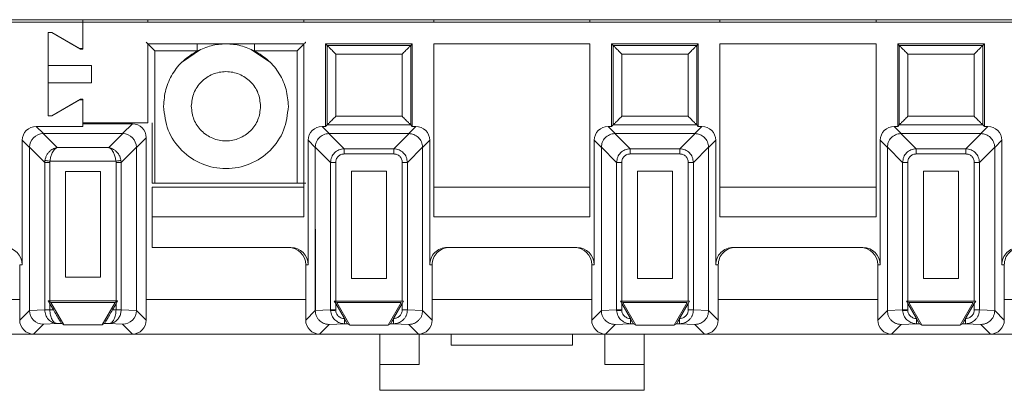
# Model space of a CAD drawing. Header units: millimetres. Extents: x -85 to 520, y 111 to 242.
# Tile 2 of 37: x -33 to 23, y 111 to 133. Entities that reach past the tile are written whole.
import ezdxf

# ---------------------------------------------------------------- set-up
doc = ezdxf.new("R2010")
doc.units = ezdxf.units.MM

msp = doc.modelspace()

# ---------------------------------------------------------------- linework, layer by layer
at = {"color": 7, "linetype": 'Continuous', "lineweight": 15}
for p, q in [((-83.054, 132.616), (-29.654, 132.616)), ((-82.554, 132.766), (484.625, 132.766)), ((-29.654, 132.616), (-29.654, 132.766)), ((-29.654, 131.062), (-29.654, 132.616)), ((135.346, 132.616), (-29.654, 132.616)), ((-29.654, 132.616), (-29.654, 131.092)), ((-25.904, 132.766), (-25.904, 132.616)), ((-16.904, 132.766), (-16.904, 132.616)), ((-9.404, 132.766), (-9.404, 132.616)), ((-0.404, 132.766), (-0.404, 132.616)), ((7.096, 132.766), (7.096, 132.616)), ((16.096, 132.766), (16.096, 132.616)), ((-31.654, 132.016), (-31.454, 132.016)), ((-31.654, 130.116), (-31.654, 132.016)), ((-31.654, 132.016), (-31.654, 127.216)), ((-31.454, 132.016), (-29.803, 131.062)), ((-29.854, 131.092), (-31.454, 132.016)), ((-25.904, 131.366), (-25.904, 126.816)), ((-16.904, 131.366), (-25.904, 131.366)), ((-16.904, 121.392), (-16.904, 131.366)), ((-15.654, 131.366), (-15.654, 126.6)), ((-15.654, 131.366), (-15.565, 131.276)), ((-10.654, 131.366), (-15.654, 131.366)), ((-15.565, 131.276), (-15.565, 126.689)), ((-10.743, 131.276), (-15.565, 131.276)), ((-10.654, 131.366), (-10.743, 131.276)), ((-10.743, 126.689), (-10.743, 131.276)), ((-10.654, 126.6), (-10.654, 131.366)), ((-9.404, 131.366), (-9.404, 121.392)), ((-0.404, 131.366), (-9.404, 131.366)), ((-0.404, 121.392), (-0.404, 131.366)), ((0.846, 131.366), (0.846, 126.6)), ((0.846, 131.366), (0.935, 131.276)), ((5.846, 131.366), (0.846, 131.366)), ((0.935, 131.276), (0.935, 126.689)), ((5.757, 131.276), (0.935, 131.276)), ((5.846, 131.366), (5.757, 131.276)), ((5.757, 126.689), (5.757, 131.276)), ((5.846, 126.6), (5.846, 131.366)), ((7.096, 131.366), (7.096, 121.392)), ((16.096, 131.366), (7.096, 131.366)), ((16.096, 121.392), (16.096, 131.366)), ((22.346, 131.366), (17.346, 131.366)), ((17.346, 131.366), (17.435, 131.276)), ((17.346, 131.366), (17.346, 126.6)), ((22.257, 131.276), (17.435, 131.276)), ((17.435, 131.276), (17.435, 126.689)), ((22.346, 131.366), (22.257, 131.276)), ((22.257, 126.689), (22.257, 131.276)), ((22.346, 126.6), (22.346, 131.366)), ((-29.654, 131.092), (-29.854, 131.092)), ((-29.803, 131.062), (-29.654, 131.062)), ((-25.501, 130.963), (-23.057, 130.963)), ((-25.501, 130.963), (-25.501, 123.322)), ((-22.866, 131.035), (-23.907, 130.339)), ((-18.9, 130.339), (-19.941, 131.035)), ((-19.75, 130.963), (-17.306, 130.963)), ((-17.306, 123.322), (-17.306, 130.963)), ((-15.065, 130.776), (-15.065, 127.189)), ((-11.243, 130.776), (-15.065, 130.776)), ((-11.243, 127.189), (-11.243, 130.776)), ((5.257, 130.776), (1.435, 130.776)), ((1.435, 130.776), (1.435, 127.189)), ((5.257, 127.189), (5.257, 130.776)), ((17.935, 130.776), (17.935, 127.189)), ((21.757, 130.776), (17.935, 130.776)), ((21.757, 127.189), (21.757, 130.776)), ((-29.154, 130.116), (-31.654, 130.116)), ((-29.154, 129.116), (-29.154, 130.116)), ((-31.654, 127.216), (-31.654, 129.116)), ((-31.654, 129.116), (-29.154, 129.116)), ((-29.803, 128.169), (-31.454, 127.216)), ((-31.454, 127.216), (-29.854, 128.139)), ((-29.854, 128.139), (-29.654, 128.139)), ((-29.654, 128.169), (-29.803, 128.169)), ((-29.654, 126.816), (-29.654, 128.169)), ((-29.654, 128.139), (-29.654, 126.602)), ((-31.454, 127.216), (-31.654, 127.216)), ((-25.904, 126.816), (-29.654, 126.816)), ((-29.654, 126.751), (-26.804, 126.751)), ((-26.804, 126.751), (-27.369, 126.185)), ((-25.654, 126.816), (-25.654, 123.322)), ((-15.565, 126.689), (-15.654, 126.6)), ((-10.743, 126.689), (-15.565, 126.689)), ((-15.065, 127.189), (-11.243, 127.189)), ((-10.654, 126.6), (-10.743, 126.689)), ((0.935, 126.689), (0.846, 126.6)), ((5.757, 126.689), (0.935, 126.689)), ((1.435, 127.189), (5.257, 127.189)), ((5.846, 126.6), (5.757, 126.689)), ((17.435, 126.689), (17.346, 126.6)), ((22.257, 126.689), (17.435, 126.689)), ((17.935, 127.189), (21.757, 127.189)), ((22.346, 126.6), (22.257, 126.689)), ((-32.355, 126.602), (-31.938, 126.185)), ((-29.654, 126.602), (-32.355, 126.602)), ((-31.952, 126.185), (-31.146, 125.379)), ((-31.938, 126.185), (-27.369, 126.185)), ((-27.356, 126.185), (-28.162, 125.379)), ((-15.449, 126.191), (-15.858, 126.6)), ((-15.654, 126.6), (-15.858, 126.6)), ((-14.582, 125.31), (-15.463, 126.191)), ((-15.449, 126.191), (-15.463, 126.191)), ((-15.449, 126.191), (-10.858, 126.191)), ((-11.726, 125.31), (-10.844, 126.191)), ((-10.858, 126.191), (-10.449, 126.6)), ((-10.858, 126.191), (-10.844, 126.191)), ((-10.449, 126.6), (-10.654, 126.6)), ((1.051, 126.191), (0.642, 126.6)), ((0.846, 126.6), (0.642, 126.6)), ((1.918, 125.31), (1.037, 126.191)), ((1.051, 126.191), (1.037, 126.191)), ((1.051, 126.191), (5.642, 126.191)), ((4.774, 125.31), (5.656, 126.191)), ((5.642, 126.191), (6.051, 126.6)), ((5.642, 126.191), (5.656, 126.191)), ((6.051, 126.6), (5.846, 126.6)), ((17.551, 126.191), (17.142, 126.6)), ((17.346, 126.6), (17.142, 126.6)), ((18.418, 125.31), (17.537, 126.191)), ((17.551, 126.191), (17.537, 126.191)), ((17.551, 126.191), (22.142, 126.191)), ((21.274, 125.31), (22.156, 126.191)), ((22.142, 126.191), (22.551, 126.6)), ((22.142, 126.191), (22.156, 126.191)), ((22.551, 126.6), (22.346, 126.6)), ((-32.738, 125.385), (-33.155, 125.802)), ((-33.155, 125.802), (-33.155, 118.616)), ((-26.004, 125.951), (-26.569, 125.385)), ((-26.004, 125.951), (-26.004, 116.616)), ((-16.249, 125.391), (-16.658, 125.8)), ((-16.658, 125.8), (-16.658, 118.616)), ((-9.649, 125.8), (-10.058, 125.391)), ((-9.649, 118.616), (-9.649, 125.8)), ((0.251, 125.391), (-0.158, 125.8)), ((-0.158, 125.8), (-0.158, 118.616)), ((6.851, 125.8), (6.442, 125.391)), ((6.851, 118.616), (6.851, 125.8)), ((16.751, 125.391), (16.342, 125.8)), ((16.342, 125.8), (16.342, 118.616)), ((23.351, 125.8), (22.942, 125.391)), ((23.351, 118.616), (23.351, 125.8)), ((-31.856, 124.517), (-32.738, 125.399)), ((-32.738, 115.98), (-32.738, 125.385)), ((-31.146, 125.379), (-28.162, 125.379)), ((-26.569, 125.399), (-27.451, 124.517)), ((-26.569, 125.385), (-26.569, 115.98)), ((-16.249, 125.405), (-15.368, 124.524)), ((-16.249, 125.405), (-16.249, 125.391)), ((-16.249, 125.391), (-16.233, 115.97)), ((-16.249, 115.97), (-16.249, 125.391)), ((-14.582, 125.015), (-14.582, 125.31)), ((-14.582, 125.31), (-11.726, 125.31)), ((-14.582, 125.015), (-11.726, 125.015)), ((-11.726, 125.015), (-11.726, 125.31)), ((-10.058, 125.405), (-10.939, 124.524)), ((-10.058, 125.405), (-10.058, 125.391)), ((-10.058, 125.391), (-10.058, 115.97)), ((0.251, 125.405), (1.132, 124.524)), ((0.251, 125.405), (0.251, 125.391)), ((0.251, 125.391), (0.267, 115.97)), ((0.251, 115.97), (0.251, 125.391)), ((1.918, 125.015), (1.918, 125.31)), ((1.918, 125.31), (4.774, 125.31)), ((1.918, 125.015), (4.774, 125.015)), ((4.774, 125.015), (4.774, 125.31)), ((6.442, 125.405), (5.561, 124.524)), ((6.442, 125.405), (6.442, 125.391)), ((6.442, 125.391), (6.442, 115.97)), ((16.751, 125.405), (17.632, 124.524)), ((16.751, 125.405), (16.751, 125.391)), ((16.751, 125.391), (16.767, 115.97)), ((16.751, 115.97), (16.751, 125.391)), ((18.418, 125.015), (18.418, 125.31)), ((18.418, 125.31), (21.274, 125.31)), ((18.418, 125.015), (21.274, 125.015)), ((21.274, 125.015), (21.274, 125.31)), ((22.942, 125.405), (22.061, 124.524)), ((22.942, 125.405), (22.942, 125.391)), ((22.942, 125.391), (22.942, 115.97)), ((-31.856, 124.517), (-31.846, 124.637)), ((-31.856, 116.022), (-31.856, 124.517)), ((-31.561, 124.517), (-31.856, 124.517)), ((-31.561, 124.517), (-31.556, 124.592)), ((-31.561, 116.525), (-31.561, 124.517)), ((-31.556, 124.592), (-27.752, 124.592)), ((-27.752, 124.592), (-27.746, 124.517)), ((-27.746, 124.517), (-27.746, 116.525)), ((-27.451, 124.517), (-27.746, 124.517)), ((-27.461, 124.637), (-27.451, 124.517)), ((-27.451, 124.517), (-27.451, 116.022)), ((-15.073, 124.524), (-15.368, 124.524)), ((-15.368, 116.01), (-15.368, 124.524)), ((-15.073, 116.513), (-15.073, 124.524)), ((-10.939, 124.524), (-11.234, 124.524)), ((-11.234, 124.524), (-11.234, 116.513)), ((-10.939, 124.524), (-10.939, 116.01)), ((1.427, 124.524), (1.132, 124.524)), ((1.132, 116.01), (1.132, 124.524)), ((1.427, 116.513), (1.427, 124.524)), ((5.561, 124.524), (5.266, 124.524)), ((5.266, 124.524), (5.266, 116.513)), ((5.561, 124.524), (5.561, 116.01)), ((17.927, 124.524), (17.632, 124.524)), ((17.632, 116.01), (17.632, 124.524)), ((17.927, 116.513), (17.927, 124.524)), ((22.061, 124.524), (21.766, 124.524)), ((21.766, 124.524), (21.766, 116.513)), ((22.061, 124.524), (22.061, 116.01)), ((-30.657, 117.907), (-30.657, 124.004)), ((-30.657, 124.004), (-28.65, 124.004)), ((-28.65, 124.004), (-28.65, 117.907)), ((-14.168, 117.813), (-14.168, 124.01)), ((-14.168, 124.01), (-12.139, 124.01)), ((-12.139, 124.01), (-12.139, 117.813)), ((2.332, 117.813), (2.332, 124.01)), ((2.332, 124.01), (4.361, 124.01)), ((4.361, 124.01), (4.361, 117.813)), ((18.832, 117.813), (18.832, 124.01)), ((18.832, 124.01), (20.861, 124.01)), ((20.861, 124.01), (20.861, 117.813)), ((-25.501, 123.322), (-25.654, 123.322)), ((-17.306, 123.322), (-25.501, 123.322)), ((-25.654, 123.089), (-25.654, 121.392)), ((-16.904, 123.089), (-25.654, 123.089)), ((-0.404, 123.089), (-9.404, 123.089)), ((16.096, 123.089), (7.096, 123.089)), ((-25.654, 119.616), (-25.654, 121.392)), ((-25.654, 121.392), (-16.904, 121.392)), ((-9.404, 121.392), (-0.404, 121.392)), ((7.096, 121.392), (16.096, 121.392)), ((-17.658, 119.616), (-25.654, 119.616)), ((-1.158, 119.616), (-8.649, 119.616)), ((15.342, 119.616), (7.851, 119.616)), ((-33.304, 116.616), (-33.304, 118.616)), ((-33.155, 118.616), (-33.304, 118.616)), ((-16.658, 118.616), (-16.804, 118.616)), ((-16.804, 118.616), (-16.804, 115.415)), ((-9.504, 118.616), (-9.649, 118.616)), ((-9.504, 115.415), (-9.504, 118.616)), ((-0.158, 118.616), (-0.304, 118.616)), ((-0.304, 118.616), (-0.304, 115.415)), ((6.996, 118.616), (6.851, 118.616)), ((6.996, 115.415), (6.996, 118.616)), ((16.342, 118.616), (16.196, 118.616)), ((16.196, 118.616), (16.196, 115.415)), ((23.496, 118.616), (23.351, 118.616)), ((23.496, 115.415), (23.496, 118.616)), ((-28.65, 117.907), (-30.657, 117.907)), ((-12.139, 117.813), (-14.168, 117.813)), ((4.361, 117.813), (2.332, 117.813)), ((20.861, 117.813), (18.832, 117.813)), ((-33.304, 116.616), (-42.504, 116.616)), ((-33.304, 116.616), (-33.304, 115.415)), ((-31.561, 116.365), (-31.653, 116.525)), ((-31.653, 116.525), (-31.507, 116.441)), ((-31.653, 116.525), (-31.561, 116.525)), ((-31.561, 116.525), (-27.746, 116.525)), ((-27.8, 116.441), (-27.654, 116.525)), ((-27.654, 116.525), (-27.746, 116.365)), ((-27.746, 116.525), (-27.654, 116.525)), ((-26.004, 115.415), (-26.004, 116.616)), ((-15.153, 116.513), (-15.01, 116.43)), ((-15.073, 116.374), (-15.153, 116.513)), ((-15.153, 116.513), (-15.073, 116.513)), ((-11.234, 116.513), (-15.073, 116.513)), ((-11.154, 116.513), (-11.234, 116.374)), ((-11.234, 116.513), (-11.154, 116.513)), ((1.347, 116.513), (1.49, 116.43)), ((1.427, 116.374), (1.347, 116.513)), ((1.347, 116.513), (1.427, 116.513)), ((5.266, 116.513), (1.427, 116.513)), ((5.346, 116.513), (5.266, 116.374)), ((5.266, 116.513), (5.346, 116.513)), ((17.847, 116.513), (17.99, 116.43)), ((17.927, 116.374), (17.847, 116.513)), ((17.847, 116.513), (17.927, 116.513)), ((21.766, 116.513), (17.927, 116.513)), ((21.846, 116.513), (21.766, 116.374)), ((21.766, 116.513), (21.846, 116.513)), ((-33.304, 115.415), (-32.738, 115.98)), ((-32.738, 115.98), (-31.856, 116.022)), ((-31.856, 116.022), (-31.561, 116.022)), ((-31.856, 116.022), (-31.856, 116.016)), ((-31.561, 116.022), (-31.561, 116.365)), ((-31.361, 116.018), (-31.561, 116.365)), ((-31.561, 116.018), (-31.561, 116.022)), ((-31.361, 116.018), (-31.561, 116.018)), ((-31.507, 116.441), (-30.757, 115.141)), ((-31.507, 116.441), (-27.8, 116.441)), ((-27.8, 116.441), (-28.551, 115.141)), ((-27.746, 116.365), (-27.946, 116.018)), ((-27.746, 116.018), (-27.946, 116.018)), ((-27.746, 116.365), (-27.746, 116.022)), ((-27.746, 116.022), (-27.746, 116.018)), ((-27.746, 116.022), (-27.451, 116.022)), ((-27.451, 116.016), (-27.451, 116.022)), ((-27.451, 116.022), (-26.569, 115.98)), ((-26.569, 115.98), (-26.004, 115.415)), ((-16.804, 115.415), (-16.249, 115.97)), ((-15.368, 116.01), (-16.249, 115.968)), ((-16.233, 115.97), (-16.249, 115.968)), ((-16.249, 115.97), (-16.249, 115.968)), ((-15.368, 116.01), (-15.073, 116.01)), ((-15.368, 116.01), (-15.367, 115.973)), ((-14.575, 115.511), (-15.073, 116.374)), ((-15.073, 116.01), (-15.073, 116.374)), ((-15.073, 115.987), (-15.073, 116.01)), ((-15.01, 116.43), (-14.259, 115.13)), ((-11.297, 116.43), (-15.01, 116.43)), ((-12.048, 115.13), (-11.297, 116.43)), ((-11.234, 116.374), (-11.732, 115.511)), ((-11.234, 116.374), (-11.234, 116.01)), ((-11.234, 116.01), (-10.939, 116.01)), ((-10.939, 116.01), (-10.058, 115.968)), ((-10.058, 115.97), (-10.058, 115.968)), ((-10.058, 115.97), (-9.504, 115.415)), ((-0.304, 115.415), (0.251, 115.97)), ((1.132, 116.01), (0.251, 115.968)), ((0.267, 115.97), (0.251, 115.968)), ((0.251, 115.97), (0.251, 115.968)), ((1.132, 116.01), (1.427, 116.01)), ((1.132, 116.01), (1.133, 115.973)), ((1.925, 115.511), (1.427, 116.374)), ((1.427, 116.01), (1.427, 116.374)), ((1.427, 115.987), (1.427, 116.01)), ((1.49, 116.43), (2.241, 115.13)), ((5.203, 116.43), (1.49, 116.43)), ((4.452, 115.13), (5.203, 116.43)), ((5.266, 116.374), (4.768, 115.511)), ((5.266, 116.374), (5.266, 116.01)), ((5.266, 116.01), (5.561, 116.01)), ((5.561, 116.01), (6.442, 115.968)), ((6.442, 115.97), (6.442, 115.968)), ((6.442, 115.97), (6.996, 115.415)), ((16.196, 115.415), (16.751, 115.97)), ((17.632, 116.01), (16.751, 115.968)), ((16.767, 115.97), (16.751, 115.968)), ((16.751, 115.97), (16.751, 115.968)), ((17.632, 116.01), (17.927, 116.01)), ((17.632, 116.01), (17.633, 115.973)), ((18.425, 115.511), (17.927, 116.374)), ((17.927, 116.01), (17.927, 116.374)), ((17.927, 115.987), (17.927, 116.01)), ((17.99, 116.43), (18.741, 115.13)), ((21.703, 116.43), (17.99, 116.43)), ((20.952, 115.13), (21.703, 116.43)), ((21.766, 116.374), (21.268, 115.511)), ((21.766, 116.374), (21.766, 116.01)), ((21.766, 116.01), (22.061, 116.01)), ((22.061, 116.01), (22.942, 115.968)), ((22.942, 115.97), (22.942, 115.968)), ((22.942, 115.97), (23.496, 115.415)), ((-14.565, 115.493), (-14.575, 115.511)), ((-14.566, 115.493), (-14.566, 115.211)), ((-11.732, 115.511), (-11.742, 115.494)), ((-11.742, 115.211), (-11.742, 115.493)), ((1.935, 115.493), (1.925, 115.511)), ((1.934, 115.493), (1.934, 115.211)), ((4.768, 115.511), (4.758, 115.494)), ((4.758, 115.211), (4.758, 115.493)), ((18.435, 115.493), (18.425, 115.511)), ((18.434, 115.493), (18.434, 115.211)), ((21.268, 115.511), (21.258, 115.494)), ((21.258, 115.211), (21.258, 115.493)), ((-31.939, 115.18), (-32.504, 114.616)), ((-31.146, 115.218), (-31.939, 115.18)), ((-31.146, 115.218), (-31.405, 115.276)), ((-31.306, 115.277), (-31.146, 115.218)), ((-30.891, 115.218), (-31.146, 115.218)), ((-30.757, 115.141), (-30.891, 115.218)), ((-28.551, 115.141), (-30.757, 115.141)), ((-28.416, 115.218), (-28.551, 115.141)), ((-28.162, 115.218), (-28.416, 115.218)), ((-27.368, 115.18), (-28.162, 115.218)), ((-27.368, 115.18), (-26.804, 114.616)), ((-15.45, 115.169), (-16.004, 114.616)), ((-14.566, 115.211), (-15.45, 115.169)), ((-14.399, 115.211), (-14.566, 115.211)), ((-14.259, 115.13), (-14.399, 115.211)), ((-12.048, 115.13), (-14.259, 115.13)), ((-11.909, 115.211), (-12.048, 115.13)), ((-11.742, 115.211), (-11.909, 115.211)), ((-10.857, 115.169), (-11.742, 115.211)), ((-10.857, 115.169), (-10.304, 114.616)), ((1.05, 115.169), (0.496, 114.616)), ((1.934, 115.211), (1.05, 115.169)), ((2.101, 115.211), (1.934, 115.211)), ((2.241, 115.13), (2.101, 115.211)), ((4.452, 115.13), (2.241, 115.13)), ((4.591, 115.211), (4.452, 115.13)), ((4.758, 115.211), (4.591, 115.211)), ((5.643, 115.169), (4.758, 115.211)), ((5.643, 115.169), (6.196, 114.616)), ((17.55, 115.169), (16.996, 114.616)), ((18.434, 115.211), (17.55, 115.169)), ((18.601, 115.211), (18.434, 115.211)), ((18.741, 115.13), (18.601, 115.211)), ((20.952, 115.13), (18.741, 115.13)), ((21.091, 115.211), (20.952, 115.13)), ((21.258, 115.211), (21.091, 115.211)), ((22.143, 115.169), (21.258, 115.211)), ((22.143, 115.169), (22.696, 114.616)), ((-43.304, 114.616), (-32.504, 114.616)), ((-32.504, 114.616), (-26.804, 114.616)), ((-26.804, 114.616), (-16.004, 114.616)), ((-16.004, 114.616), (-10.304, 114.616)), ((-12.529, 114.616), (-12.529, 112.866)), ((-10.304, 114.616), (0.496, 114.616)), ((-10.254, 112.866), (-10.254, 114.616)), ((-8.404, 113.966), (-8.404, 114.616)), ((-1.404, 114.616), (-1.404, 113.966)), ((0.446, 114.616), (0.446, 112.866)), ((0.496, 114.616), (6.196, 114.616)), ((2.721, 112.866), (2.721, 114.616)), ((6.196, 114.616), (16.996, 114.616)), ((16.996, 114.616), (22.696, 114.616)), ((22.696, 114.616), (33.496, 114.616)), ((-1.404, 113.966), (-8.404, 113.966)), ((-12.529, 112.866), (-10.254, 112.866)), ((-12.529, 112.866), (-12.529, 111.366)), ((0.446, 112.866), (2.721, 112.866)), ((2.721, 111.366), (2.721, 112.866)), ((-12.529, 111.366), (2.721, 111.366))]:
    msp.add_line(p, q, dxfattribs=at)
at = {"color": 8, "linetype": 'Continuous', "lineweight": 15}
for p, q in [((-23.057, 131.366), (-23.057, 130.963)), ((-19.75, 131.366), (-19.75, 130.963)), ((-26.004, 116.616), (-16.804, 116.616)), ((-16.249, 116.616), (-16.234, 116.616)), ((-9.504, 116.616), (-0.304, 116.616)), ((0.251, 116.616), (0.266, 116.616)), ((6.996, 116.616), (16.196, 116.616)), ((16.751, 116.616), (16.766, 116.616)), ((23.496, 116.616), (32.696, 116.616))]:
    msp.add_line(p, q, dxfattribs=at)
at = {"color": 7, "linetype": 'Continuous', "lineweight": 15, "flags": 128}
for points in [[(-31.846, 124.637), (-31.831, 124.634), (-31.809, 124.631), (-31.779, 124.626), (-31.742, 124.621), (-31.701, 124.615), (-31.655, 124.608), (-31.606, 124.6), (-31.556, 124.592)], [(-27.461, 124.637), (-27.476, 124.634), (-27.499, 124.631), (-27.528, 124.626), (-27.565, 124.621), (-27.607, 124.615), (-27.653, 124.608), (-27.701, 124.6), (-27.752, 124.592)], [(-31.561, 116.018), (-31.613, 116.018), (-31.663, 116.017), (-31.71, 116.017), (-31.753, 116.017), (-31.79, 116.016), (-31.82, 116.016), (-31.842, 116.016), (-31.856, 116.016)], [(-27.451, 116.016), (-27.465, 116.016), (-27.487, 116.016), (-27.517, 116.016), (-27.554, 116.017), (-27.597, 116.017), (-27.644, 116.017), (-27.694, 116.018), (-27.746, 116.018)], [(-15.073, 115.987), (-15.124, 115.984), (-15.175, 115.982), (-15.222, 115.98), (-15.264, 115.978), (-15.301, 115.976), (-15.331, 115.975), (-15.354, 115.974), (-15.367, 115.973)], [(1.427, 115.987), (1.376, 115.984), (1.325, 115.982), (1.278, 115.98), (1.236, 115.978), (1.199, 115.976), (1.169, 115.975), (1.146, 115.974), (1.133, 115.973)], [(17.927, 115.987), (17.876, 115.984), (17.825, 115.982), (17.778, 115.98), (17.736, 115.978), (17.699, 115.976), (17.669, 115.975), (17.646, 115.974), (17.633, 115.973)]]:
    msp.add_lwpolyline(points, dxfattribs=at)
at = {"color": 7, "linetype": 'Continuous', "lineweight": 15}
for centre, major_axis, ratio, start_param, end_param in [((-26.804, 125.95), (0.566, 0.566), 0.999921, 5.497827, 7.068544), ((-32.355, 125.802), (-0.566, 0.566), 0.999921, 5.497827, 7.068544), ((-31.939, 125.386), (0.566, 0.566), 0.998377, 0.802037, 2.339555), ((-31.898, 125.345), (-0.335, 0.78), 0.932781, 5.9024, 5.919), ((-27.409, 125.345), (0.335, 0.78), 0.932781, 0.364185, 0.380785), ((-27.368, 125.386), (0.566, -0.566), 0.998377, 0.802037, 2.339555), ((-15.858, 125.8), (-0.566, 0.566), 0.999924, 5.497825, 7.068545), ((-10.449, 125.8), (0.566, 0.566), 0.999924, 5.497825, 7.068545), ((0.642, 125.8), (-0.566, 0.566), 0.999924, 5.497825, 7.068545), ((6.051, 125.8), (0.566, 0.566), 0.999924, 5.497825, 7.068545), ((17.142, 125.8), (-0.566, 0.566), 0.999924, 5.497825, 7.068545), ((22.551, 125.8), (0.566, 0.566), 0.999924, 5.497825, 7.068545), ((-31.898, 125.345), (0.78, -0.335), 0.932781, 3.505778, 3.522377), ((-27.409, 125.345), (0.78, 0.335), 0.932781, 5.9024, 5.919), ((-34.155, 118.616), (1, 0), 0.99996, 0, 1.570796), ((-17.804, 118.616), (1, 0), 0.999962, 0, 1.570796), ((-17.658, 118.616), (1, 0), 0.999962, 0, 1.570796), ((-8.649, 118.616), (1, 0), 0.999962, 1.570796, 3.141593), ((-8.504, 118.616), (1, 0), 0.999962, 1.570796, 3.141593), ((-1.304, 118.616), (1, 0), 0.999962, 0, 1.570796), ((-1.158, 118.616), (1, 0), 0.999962, 0, 1.570796), ((7.851, 118.616), (1, 0), 0.999962, 1.570796, 3.141593), ((7.996, 118.616), (1, 0), 0.999962, 1.570796, 3.141593), ((15.196, 118.616), (1, 0), 0.999962, 0, 1.570796), ((15.342, 118.616), (1, 0), 0.999962, 0, 1.570796), ((24.351, 118.616), (1, 0), 0.999962, 1.570796, 3.141593), ((24.496, 118.616), (1, 0), 0.999962, 1.570796, 3.141593), ((-31.939, 115.98), (-0.324, 0.732), 0.998842, 1.154547, 2.724492), ((-27.368, 115.98), (0.324, 0.732), 0.998842, 3.558693, 5.128638), ((-32.504, 115.416), (-0.566, -0.566), 0.999921, 5.497827, 7.068544), ((-26.804, 115.416), (0.566, -0.566), 0.999921, 5.497827, 7.068544), ((-16.004, 115.416), (-0.566, -0.566), 0.999924, 5.497825, 7.068545), ((-10.304, 115.416), (0.566, -0.566), 0.999924, 5.497825, 7.068545), ((0.496, 115.416), (-0.566, -0.566), 0.999924, 5.497825, 7.068545), ((6.196, 115.416), (0.566, -0.566), 0.999924, 5.497825, 7.068545), ((16.996, 115.416), (-0.566, -0.566), 0.999924, 5.497825, 7.068545), ((22.696, 115.416), (0.566, -0.566), 0.999924, 5.497825, 7.068545)]:
    msp.add_ellipse(centre, major_axis=major_axis, ratio=ratio, start_param=start_param, end_param=end_param, dxfattribs=at)
for points, knots in [([(-26.001, 131.463), (-26, 131.462), (-25.997, 131.459), (-25.97, 131.431), (-25.924, 131.386), (-25.837, 131.299), (-25.694, 131.156), (-25.567, 131.029), (-25.501, 130.963)], [0, 0, 0, 0, 0.09354, 0.201323, 0.314149, 0.439089, 0.708744, 1, 1, 1, 1]), ([(-19.75, 130.963), (-20.014, 131.077), (-20.541, 131.306), (-21.404, 131.395), (-22.267, 131.306), (-22.794, 131.077), (-23.057, 130.963)], [0, 0, 0, 0, 0.249999, 0.500001, 0.75, 1, 1, 1, 1]), ([(-17.306, 130.963), (-17.24, 131.029), (-17.113, 131.156), (-16.97, 131.299), (-16.884, 131.385), (-16.838, 131.43), (-16.81, 131.458), (-16.807, 131.462), (-16.806, 131.463)], [0, 0, 0, 0, 0.291312, 0.561028, 0.685105, 0.797984, 0.901972, 1, 1, 1, 1]), ([(-15.565, 131.276), (-15.562, 131.274), (-15.558, 131.27), (-15.527, 131.238), (-15.477, 131.189), (-15.386, 131.098), (-15.245, 130.957), (-15.124, 130.836), (-15.065, 130.776)], [0, 0, 0, 0, 0.101456, 0.209907, 0.328444, 0.459449, 0.734497, 1, 1, 1, 1]), ([(-10.743, 131.276), (-10.745, 131.274), (-10.749, 131.27), (-10.781, 131.239), (-10.83, 131.189), (-10.921, 131.098), (-11.062, 130.957), (-11.183, 130.836), (-11.243, 130.776)], [0, 0, 0, 0, 0.101456, 0.209906, 0.328443, 0.459449, 0.734499, 1, 1, 1, 1]), ([(0.935, 131.276), (0.938, 131.274), (0.942, 131.27), (0.973, 131.238), (1.023, 131.189), (1.114, 131.098), (1.255, 130.957), (1.376, 130.836), (1.435, 130.776)], [0, 0, 0, 0, 0.101457, 0.209908, 0.328446, 0.459447, 0.734501, 1, 1, 1, 1]), ([(5.757, 131.276), (5.755, 131.274), (5.751, 131.27), (5.719, 131.239), (5.67, 131.189), (5.579, 131.098), (5.438, 130.957), (5.317, 130.836), (5.257, 130.776)], [0, 0, 0, 0, 0.101457, 0.209908, 0.328446, 0.459448, 0.734499, 1, 1, 1, 1]), ([(17.435, 131.276), (17.438, 131.274), (17.442, 131.27), (17.473, 131.238), (17.523, 131.189), (17.614, 131.098), (17.755, 130.957), (17.876, 130.836), (17.935, 130.776)], [0, 0, 0, 0, 0.101456, 0.209907, 0.328444, 0.459449, 0.734497, 1, 1, 1, 1]), ([(22.257, 131.276), (22.255, 131.274), (22.251, 131.27), (22.219, 131.239), (22.17, 131.189), (22.079, 131.098), (21.938, 130.957), (21.817, 130.836), (21.757, 130.776)], [0, 0, 0, 0, 0.101457, 0.209906, 0.328444, 0.459449, 0.734499, 1, 1, 1, 1]), ([(-23.057, 130.963), (-23.337, 130.789), (-23.896, 130.442), (-24.513, 129.658), (-24.926, 128.75), (-24.978, 128.094), (-25.004, 127.766)], [0, 0, 0, 0, 0.25, 0.5, 0.75, 1, 1, 1, 1]), ([(-17.804, 127.766), (-17.83, 128.094), (-17.881, 128.75), (-18.295, 129.658), (-18.911, 130.442), (-19.47, 130.789), (-19.75, 130.963)], [0, 0, 0, 0, 0.25, 0.499999, 0.75, 1, 1, 1, 1]), ([(-23.404, 127.766), (-23.374, 128.027), (-23.313, 128.551), (-22.851, 129.217), (-22.19, 129.661), (-21.404, 129.818), (-20.617, 129.661), (-19.956, 129.217), (-19.494, 128.551), (-19.434, 128.027), (-19.404, 127.766)], [0, 0, 0, 0, 0.125, 0.25, 0.375, 0.5, 0.625, 0.75, 0.875, 1, 1, 1, 1]), ([(-25.004, 127.766), (-24.949, 127.294), (-24.841, 126.352), (-24.009, 125.154), (-22.819, 124.353), (-21.404, 124.072), (-19.988, 124.353), (-18.798, 125.154), (-17.966, 126.352), (-17.858, 127.294), (-17.804, 127.766)], [0, 0, 0, 0, 0.125, 0.25, 0.375, 0.5, 0.625, 0.75, 0.875, 1, 1, 1, 1]), ([(-19.404, 127.766), (-19.434, 127.504), (-19.494, 126.98), (-19.956, 126.314), (-20.617, 125.87), (-21.404, 125.713), (-22.19, 125.87), (-22.851, 126.314), (-23.313, 126.98), (-23.374, 127.504), (-23.404, 127.766)], [0, 0, 0, 0, 0.125, 0.25, 0.375, 0.5, 0.625, 0.75, 0.875, 1, 1, 1, 1]), ([(-15.565, 126.689), (-15.563, 126.69), (-15.56, 126.694), (-15.533, 126.721), (-15.487, 126.766), (-15.401, 126.853), (-15.257, 126.996), (-15.13, 127.123), (-15.065, 127.189)], [0, 0, 0, 0, 0.085184, 0.194035, 0.307269, 0.433946, 0.706078, 1, 1, 1, 1]), ([(-11.243, 127.189), (-11.177, 127.123), (-11.05, 126.996), (-10.907, 126.854), (-10.822, 126.768), (-10.778, 126.723), (-10.749, 126.695), (-10.745, 126.691), (-10.743, 126.689)], [0, 0, 0, 0, 0.293969, 0.566144, 0.688667, 0.800291, 0.90316, 1, 1, 1, 1]), ([(0.935, 126.689), (0.937, 126.69), (0.94, 126.694), (0.967, 126.721), (1.013, 126.766), (1.099, 126.853), (1.243, 126.996), (1.37, 127.123), (1.435, 127.189)], [0, 0, 0, 0, 0.085185, 0.194035, 0.307269, 0.43395, 0.706077, 1, 1, 1, 1]), ([(5.257, 127.189), (5.323, 127.123), (5.45, 126.996), (5.593, 126.854), (5.678, 126.768), (5.722, 126.723), (5.751, 126.695), (5.755, 126.691), (5.757, 126.689)], [0, 0, 0, 0, 0.293969, 0.56614, 0.688668, 0.800292, 0.903159, 1, 1, 1, 1]), ([(17.435, 126.689), (17.437, 126.69), (17.44, 126.694), (17.467, 126.721), (17.513, 126.766), (17.599, 126.853), (17.743, 126.996), (17.87, 127.123), (17.935, 127.189)], [0, 0, 0, 0, 0.085184, 0.194035, 0.307269, 0.433946, 0.706078, 1, 1, 1, 1]), ([(21.757, 127.189), (21.823, 127.123), (21.95, 126.996), (22.093, 126.854), (22.178, 126.768), (22.222, 126.723), (22.251, 126.695), (22.255, 126.691), (22.257, 126.689)], [0, 0, 0, 0, 0.293968, 0.566143, 0.688666, 0.800291, 0.903159, 1, 1, 1, 1]), ([(-16.249, 125.405), (-16.238, 125.498), (-16.214, 125.695), (-16.043, 125.956), (-15.826, 126.109), (-15.625, 126.179), (-15.517, 126.187), (-15.463, 126.191)], [0, 0, 0, 0, 0.227642, 0.484483, 0.734982, 0.865792, 1, 1, 1, 1]), ([(-10.844, 126.191), (-10.752, 126.18), (-10.554, 126.156), (-10.293, 125.985), (-10.14, 125.768), (-10.07, 125.567), (-10.062, 125.459), (-10.058, 125.405)], [0, 0, 0, 0, 0.227644, 0.484482, 0.73498, 0.865792, 1, 1, 1, 1]), ([(0.251, 125.405), (0.262, 125.498), (0.286, 125.695), (0.457, 125.956), (0.674, 126.109), (0.875, 126.179), (0.983, 126.187), (1.037, 126.191)], [0, 0, 0, 0, 0.227642, 0.484483, 0.734976, 0.865793, 1, 1, 1, 1]), ([(5.656, 126.191), (5.748, 126.18), (5.946, 126.156), (6.207, 125.985), (6.36, 125.768), (6.43, 125.567), (6.438, 125.459), (6.442, 125.405)], [0, 0, 0, 0, 0.2276428, 0.4844858, 0.7349787, 0.8657927, 1, 1, 1, 1]), ([(16.751, 125.405), (16.762, 125.498), (16.786, 125.695), (16.957, 125.956), (17.174, 126.109), (17.375, 126.179), (17.483, 126.187), (17.537, 126.191)], [0, 0, 0, 0, 0.227642, 0.484483, 0.734982, 0.865792, 1, 1, 1, 1]), ([(22.156, 126.191), (22.248, 126.18), (22.446, 126.156), (22.707, 125.985), (22.86, 125.768), (22.93, 125.567), (22.938, 125.459), (22.942, 125.405)], [0, 0, 0, 0, 0.227644, 0.484482, 0.73498, 0.865792, 1, 1, 1, 1]), ([(-31.846, 124.637), (-31.834, 124.692), (-31.81, 124.803), (-31.734, 124.962), (-31.632, 125.108), (-31.48, 125.251), (-31.308, 125.344), (-31.189, 125.37), (-31.146, 125.379)], [0, 0, 0, 0, 0.141336, 0.286141, 0.446629, 0.60705, 0.858242, 1, 1, 1, 1]), ([(-31.146, 125.379), (-31.15, 125.377), (-31.17, 125.371), (-31.234, 125.341), (-31.336, 125.247), (-31.444, 125.054), (-31.525, 124.819), (-31.546, 124.667), (-31.556, 124.592)], [0, 0, 0, 0, 0.02511, 0.100692, 0.326148, 0.613945, 0.811874, 1, 1, 1, 1]), ([(-28.162, 125.379), (-28.144, 125.372), (-28.084, 125.35), (-27.981, 125.26), (-27.873, 125.074), (-27.785, 124.834), (-27.763, 124.671), (-27.752, 124.592)], [0, 0, 0, 0, 0.08902, 0.302665, 0.586341, 0.799956, 1, 1, 1, 1]), ([(-28.162, 125.379), (-28.069, 125.354), (-27.927, 125.316), (-27.738, 125.174), (-27.61, 125.025), (-27.508, 124.838), (-27.477, 124.703), (-27.461, 124.637)], [0, 0, 0, 0, 0.300811, 0.459426, 0.652229, 0.829695, 1, 1, 1, 1]), ([(-15.368, 124.524), (-15.355, 124.629), (-15.329, 124.834), (-15.148, 125.089), (-14.892, 125.271), (-14.687, 125.297), (-14.582, 125.31)], [0, 0, 0, 0, 0.256878, 0.5, 0.743102, 1, 1, 1, 1]), ([(-15.073, 124.524), (-15.067, 124.585), (-15.057, 124.68), (-14.998, 124.793), (-14.937, 124.87), (-14.862, 124.933), (-14.747, 124.997), (-14.647, 125.008), (-14.582, 125.015)], [0, 0, 0, 0, 0.23894, 0.36426, 0.492389, 0.617446, 0.745724, 1, 1, 1, 1]), ([(-11.726, 125.31), (-11.62, 125.297), (-11.415, 125.271), (-11.16, 125.09), (-10.978, 124.834), (-10.952, 124.629), (-10.939, 124.524)], [0, 0, 0, 0, 0.256873, 0.5, 0.743104, 1, 1, 1, 1]), ([(-11.726, 125.015), (-11.664, 125.009), (-11.57, 124.999), (-11.456, 124.94), (-11.379, 124.879), (-11.316, 124.804), (-11.252, 124.688), (-11.241, 124.589), (-11.234, 124.524)], [0, 0, 0, 0, 0.238938, 0.364257, 0.492391, 0.617441, 0.745723, 1, 1, 1, 1]), ([(1.132, 124.524), (1.145, 124.629), (1.171, 124.834), (1.352, 125.089), (1.608, 125.271), (1.813, 125.297), (1.918, 125.31)], [0, 0, 0, 0, 0.256878, 0.5, 0.743102, 1, 1, 1, 1]), ([(1.427, 124.524), (1.433, 124.585), (1.443, 124.68), (1.502, 124.793), (1.563, 124.87), (1.638, 124.933), (1.754, 124.997), (1.853, 125.008), (1.918, 125.015)], [0, 0, 0, 0, 0.23894, 0.364259, 0.492389, 0.617438, 0.745724, 1, 1, 1, 1]), ([(4.774, 125.31), (4.88, 125.297), (5.085, 125.271), (5.34, 125.09), (5.522, 124.834), (5.548, 124.629), (5.561, 124.524)], [0, 0, 0, 0, 0.256879, 0.5, 0.743103, 1, 1, 1, 1]), ([(4.774, 125.015), (4.836, 125.009), (4.93, 124.999), (5.044, 124.94), (5.121, 124.879), (5.184, 124.804), (5.248, 124.688), (5.259, 124.589), (5.266, 124.524)], [0, 0, 0, 0, 0.238947, 0.364256, 0.492389, 0.617444, 0.745726, 1, 1, 1, 1]), ([(17.632, 124.524), (17.645, 124.629), (17.671, 124.834), (17.852, 125.089), (18.108, 125.271), (18.313, 125.297), (18.418, 125.31)], [0, 0, 0, 0, 0.256878, 0.5, 0.743102, 1, 1, 1, 1]), ([(17.927, 124.524), (17.933, 124.585), (17.943, 124.68), (18.002, 124.793), (18.063, 124.87), (18.138, 124.933), (18.253, 124.997), (18.353, 125.008), (18.418, 125.015)], [0, 0, 0, 0, 0.23894, 0.36426, 0.492389, 0.617446, 0.745724, 1, 1, 1, 1]), ([(21.274, 125.31), (21.38, 125.297), (21.585, 125.271), (21.84, 125.09), (22.022, 124.834), (22.048, 124.629), (22.061, 124.524)], [0, 0, 0, 0, 0.256873, 0.5, 0.743104, 1, 1, 1, 1]), ([(21.274, 125.015), (21.336, 125.009), (21.43, 124.999), (21.544, 124.94), (21.621, 124.879), (21.684, 124.804), (21.748, 124.688), (21.759, 124.589), (21.766, 124.524)], [0, 0, 0, 0, 0.238938, 0.364257, 0.492391, 0.617441, 0.745723, 1, 1, 1, 1]), ([(-16.806, 123.317), (-16.808, 123.318), (-16.813, 123.318), (-16.856, 123.319), (-16.915, 123.32), (-17.009, 123.321), (-17.141, 123.322), (-17.254, 123.322), (-17.306, 123.322)], [0, 0, 0, 0, 0.156105, 0.303393, 0.441853, 0.571485, 0.803249, 1, 1, 1, 1]), ([(-30.891, 115.218), (-30.893, 115.222), (-30.899, 115.228), (-30.929, 115.277), (-30.975, 115.356), (-31.055, 115.492), (-31.184, 115.712), (-31.299, 115.911), (-31.361, 116.018)], [0, 0, 0, 0, 0.113954, 0.233066, 0.358572, 0.491541, 0.725594, 1, 1, 1, 1]), ([(-27.946, 116.018), (-28.008, 115.911), (-28.123, 115.712), (-28.252, 115.492), (-28.332, 115.356), (-28.378, 115.277), (-28.409, 115.228), (-28.414, 115.222), (-28.416, 115.218)], [0, 0, 0, 0, 0.274407, 0.508459, 0.641423, 0.766927, 0.886034, 1, 1, 1, 1]), ([(-28.162, 115.218), (-28.104, 115.23), (-27.99, 115.254), (-27.885, 115.415), (-27.813, 115.582), (-27.774, 115.723), (-27.751, 115.868), (-27.748, 115.97), (-27.746, 116.018)], [0, 0, 0, 0, 0.265254, 0.522987, 0.65839, 0.769855, 0.890742, 1, 1, 1, 1]), ([(-16.249, 115.968), (-16.239, 115.869), (-16.223, 115.717), (-16.125, 115.532), (-16.003, 115.377), (-15.836, 115.258), (-15.637, 115.182), (-15.515, 115.174), (-15.45, 115.169)], [0, 0, 0, 0, 0.235995, 0.362251, 0.493701, 0.707324, 0.843886, 1, 1, 1, 1]), ([(-14.566, 115.211), (-14.627, 115.215), (-14.743, 115.223), (-14.937, 115.291), (-15.142, 115.43), (-15.32, 115.673), (-15.352, 115.875), (-15.367, 115.973)], [0, 0, 0, 0, 0.1521196, 0.2865896, 0.5018118, 0.7574163, 1, 1, 1, 1]), ([(-14.575, 115.511), (-14.577, 115.511), (-14.632, 115.508), (-14.752, 115.537), (-14.915, 115.629), (-15.016, 115.765), (-15.063, 115.888), (-15.069, 115.954), (-15.073, 115.987)], [0, 0, 0, 0, 0.009609, 0.217249, 0.479304, 0.739582, 0.869085, 1, 1, 1, 1]), ([(-10.939, 116.01), (-10.95, 115.908), (-10.967, 115.752), (-11.068, 115.567), (-11.193, 115.413), (-11.36, 115.296), (-11.558, 115.223), (-11.678, 115.215), (-11.742, 115.211)], [0, 0, 0, 0, 0.2426856, 0.3691701, 0.4987753, 0.7136853, 0.8480167, 1, 1, 1, 1]), ([(-11.234, 116.01), (-11.241, 115.948), (-11.255, 115.82), (-11.367, 115.656), (-11.533, 115.537), (-11.666, 115.519), (-11.732, 115.511)], [0, 0, 0, 0, 0.237088, 0.489888, 0.744294, 1, 1, 1, 1]), ([(-10.058, 115.968), (-10.069, 115.865), (-10.086, 115.709), (-10.189, 115.521), (-10.313, 115.37), (-10.477, 115.255), (-10.672, 115.182), (-10.792, 115.174), (-10.857, 115.169)], [0, 0, 0, 0, 0.244669, 0.372916, 0.504763, 0.71061, 0.844956, 1, 1, 1, 1]), ([(0.251, 115.968), (0.261, 115.869), (0.277, 115.717), (0.375, 115.532), (0.497, 115.377), (0.664, 115.258), (0.863, 115.182), (0.985, 115.174), (1.05, 115.169)], [0, 0, 0, 0, 0.235995, 0.362252, 0.493705, 0.707324, 0.843886, 1, 1, 1, 1]), ([(1.934, 115.211), (1.873, 115.215), (1.757, 115.223), (1.563, 115.291), (1.358, 115.43), (1.18, 115.673), (1.148, 115.875), (1.133, 115.973)], [0, 0, 0, 0, 0.152119, 0.286595, 0.501811, 0.757418, 1, 1, 1, 1]), ([(1.925, 115.511), (1.923, 115.511), (1.868, 115.508), (1.748, 115.537), (1.585, 115.629), (1.484, 115.765), (1.437, 115.888), (1.431, 115.954), (1.427, 115.987)], [0, 0, 0, 0, 0.009609, 0.217248, 0.47931, 0.739587, 0.869085, 1, 1, 1, 1]), ([(5.561, 116.01), (5.55, 115.908), (5.533, 115.752), (5.432, 115.567), (5.307, 115.413), (5.14, 115.296), (4.942, 115.223), (4.822, 115.215), (4.758, 115.211)], [0, 0, 0, 0, 0.242686, 0.369171, 0.498776, 0.71368, 0.848017, 1, 1, 1, 1]), ([(5.266, 116.01), (5.259, 115.948), (5.245, 115.82), (5.133, 115.656), (4.967, 115.537), (4.834, 115.519), (4.768, 115.511)], [0, 0, 0, 0, 0.237088, 0.489888, 0.744285, 1, 1, 1, 1]), ([(6.442, 115.968), (6.431, 115.865), (6.414, 115.709), (6.311, 115.521), (6.187, 115.37), (6.023, 115.255), (5.828, 115.182), (5.708, 115.174), (5.643, 115.169)], [0, 0, 0, 0, 0.24467, 0.37292, 0.504767, 0.71061, 0.844962, 1, 1, 1, 1]), ([(16.751, 115.968), (16.761, 115.869), (16.777, 115.717), (16.875, 115.532), (16.997, 115.377), (17.164, 115.258), (17.363, 115.182), (17.485, 115.174), (17.55, 115.169)], [0, 0, 0, 0, 0.235995, 0.362251, 0.493701, 0.707324, 0.843886, 1, 1, 1, 1]), ([(18.434, 115.211), (18.373, 115.215), (18.257, 115.223), (18.063, 115.291), (17.858, 115.43), (17.68, 115.673), (17.648, 115.875), (17.633, 115.973)], [0, 0, 0, 0, 0.1521196, 0.2865896, 0.5018118, 0.7574163, 1, 1, 1, 1]), ([(18.425, 115.511), (18.423, 115.511), (18.368, 115.508), (18.248, 115.537), (18.085, 115.629), (17.984, 115.765), (17.937, 115.888), (17.931, 115.954), (17.927, 115.987)], [0, 0, 0, 0, 0.0095992, 0.2172491, 0.4793043, 0.7395819, 0.8690848, 1, 1, 1, 1]), ([(22.061, 116.01), (22.05, 115.908), (22.033, 115.752), (21.932, 115.567), (21.807, 115.413), (21.64, 115.296), (21.442, 115.223), (21.322, 115.215), (21.258, 115.211)], [0, 0, 0, 0, 0.242685, 0.36917, 0.498775, 0.71368, 0.848017, 1, 1, 1, 1]), ([(21.766, 116.01), (21.759, 115.948), (21.745, 115.82), (21.633, 115.656), (21.467, 115.537), (21.334, 115.519), (21.268, 115.511)], [0, 0, 0, 0, 0.237088, 0.489888, 0.744294, 1, 1, 1, 1]), ([(22.942, 115.968), (22.931, 115.865), (22.914, 115.709), (22.811, 115.521), (22.687, 115.37), (22.523, 115.255), (22.328, 115.182), (22.208, 115.174), (22.143, 115.169)], [0, 0, 0, 0, 0.244669, 0.372916, 0.504763, 0.71061, 0.844956, 1, 1, 1, 1]), ([(-27.703, 115.41), (-27.742, 115.377), (-27.853, 115.285), (-28.018, 115.226), (-28.13, 115.22), (-28.162, 115.218)], [0, 0, 0, 0, 0.283874, 0.795431, 1, 1, 1, 1]), ([(-14.399, 115.211), (-14.399, 115.212), (-14.401, 115.214), (-14.414, 115.236), (-14.446, 115.289), (-14.501, 115.383), (-14.543, 115.456), (-14.565, 115.493)], [0, 0, 0, 0, 0.1098377, 0.2275067, 0.4738876, 0.7337804, 1, 1, 1, 1]), ([(-11.742, 115.494), (-11.763, 115.458), (-11.805, 115.386), (-11.859, 115.293), (-11.892, 115.238), (-11.906, 115.214), (-11.908, 115.212), (-11.909, 115.211)], [0, 0, 0, 0, 0.255152, 0.515368, 0.76211, 0.881093, 1, 1, 1, 1]), ([(2.101, 115.211), (2.101, 115.212), (2.099, 115.214), (2.086, 115.236), (2.054, 115.289), (1.999, 115.383), (1.957, 115.456), (1.935, 115.493)], [0, 0, 0, 0, 0.109838, 0.227507, 0.473888, 0.733788, 1, 1, 1, 1]), ([(4.758, 115.494), (4.737, 115.458), (4.695, 115.386), (4.641, 115.293), (4.608, 115.238), (4.594, 115.214), (4.592, 115.212), (4.591, 115.211)], [0, 0, 0, 0, 0.255145, 0.515369, 0.762107, 0.881092, 1, 1, 1, 1]), ([(18.601, 115.211), (18.601, 115.212), (18.599, 115.214), (18.586, 115.236), (18.554, 115.289), (18.499, 115.383), (18.457, 115.456), (18.435, 115.493)], [0, 0, 0, 0, 0.1098377, 0.2275067, 0.4738876, 0.7337804, 1, 1, 1, 1]), ([(21.258, 115.494), (21.237, 115.458), (21.195, 115.386), (21.141, 115.293), (21.108, 115.238), (21.094, 115.214), (21.092, 115.212), (21.091, 115.211)], [0, 0, 0, 0, 0.255152, 0.515368, 0.76211, 0.881093, 1, 1, 1, 1])]:
    msp.add_open_spline(points, degree=3, knots=knots, dxfattribs=at)
at = {"color": 8, "linetype": 'Continuous', "lineweight": 15}
for points, knots in [([(-31.405, 115.276), (-31.489, 115.326), (-31.618, 115.403), (-31.738, 115.571), (-31.805, 115.711), (-31.847, 115.859), (-31.853, 115.964), (-31.856, 116.016)], [0, 0, 0, 0, 0.34686, 0.530496, 0.678924, 0.843025, 1, 1, 1, 1]), ([(-31.561, 116.018), (-31.559, 115.966), (-31.555, 115.861), (-31.531, 115.713), (-31.49, 115.573), (-31.419, 115.404), (-31.351, 115.327), (-31.306, 115.277)], [0, 0, 0, 0, 0.15696, 0.321072, 0.469511, 0.653224, 1, 1, 1, 1]), ([(-27.451, 116.016), (-27.457, 115.94), (-27.47, 115.786), (-27.56, 115.572), (-27.655, 115.465), (-27.703, 115.41)], [0, 0, 0, 0, 0.323096, 0.654138, 1, 1, 1, 1])]:
    msp.add_open_spline(points, degree=3, knots=knots, dxfattribs=at)

doc.saveas('drawing.dxf')
